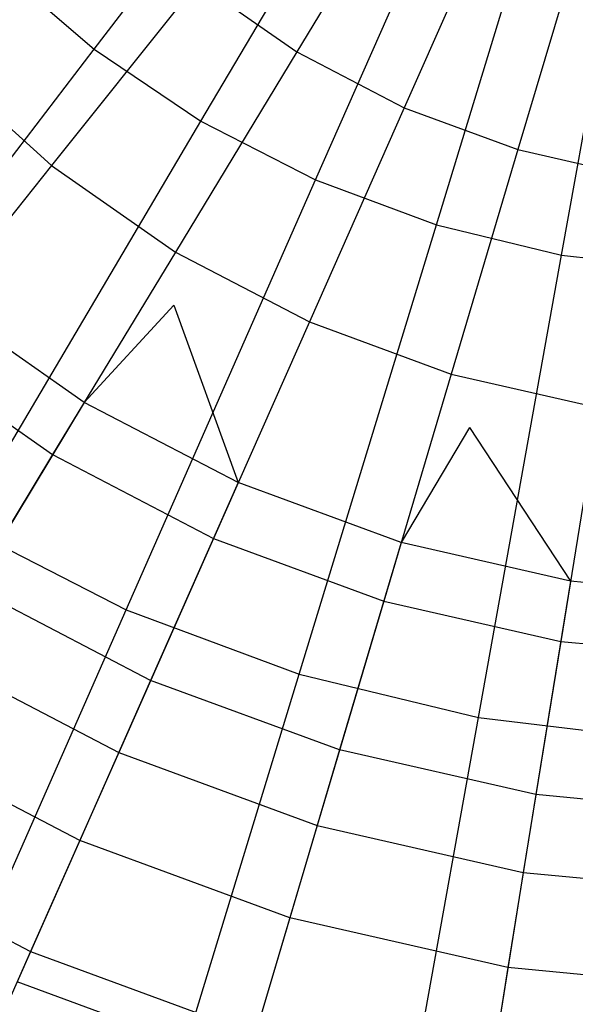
# Model space of a CAD drawing. Extents: x -6 to 6.5, y 0.1 to 12.5.
# Tile 15 of 44: x -0.209 to 0.169, y 4.271 to 4.942. Entities that reach past the tile are written whole.
import ezdxf

# ---------------------------------------------------------------- set-up
doc = ezdxf.new("R2010")
doc.units = 0
doc.header["$LTSCALE"] = 2.54
doc.layers.get('0').update_dxf_attribs({"color": 13, "linetype": 'CONTINUOUS'})

# ---------------------------------------------------------------- blocks, each defined once
blk = doc.blocks.new('GRUPUJ_1')
at = {"color": 0}
for p, q in [((5.8005, 4.86119, 18.00611), (5.99614, 5.11746, 18.06725)), ((5.8005, 4.86119, 18.00611), (5.99614, 5.11746, 18.06725)), ((5.87329, 4.81216, 18.00611), (6.03725, 5.08977, 18.06725)), ((5.87329, 4.81216, 18.00611), (6.03725, 5.08977, 18.06725)), ((5.95138, 4.77208, 18.00611), (6.08135, 5.06714, 18.06725)), ((5.95138, 4.77208, 18.00611), (6.08135, 5.06714, 18.06725)), ((6.03365, 4.74152, 18.00611), (6.12781, 5.04988, 18.06725)), ((6.03365, 4.74152, 18.00611), (6.12781, 5.04988, 18.06725)), ((6.11896, 4.72091, 18.00611), (6.176, 5.03824, 18.06725)), ((6.11896, 4.72091, 18.00611), (6.176, 5.03824, 18.06725)), ((6.01517, 4.98571, 14.56477), (5.93858, 4.85936, 14.37113)), ((6.01517, 4.98571, 14.56477), (5.93858, 4.85936, 14.37113)), ((6.07152, 4.95631, 14.56477), (6.01172, 4.82121, 14.37113)), ((6.07152, 4.95631, 14.56477), (6.01172, 4.82121, 14.37113)), ((6.13116, 4.93436, 14.56477), (6.08913, 4.79272, 14.37113)), ((6.13116, 4.93436, 14.56477), (6.08913, 4.79272, 14.37113)), ((5.73401, 4.91849, 18.00611), (5.8005, 4.86119, 18.00611)), ((5.73401, 4.91849, 18.00611), (5.8005, 4.86119, 18.00611)), ((5.87093, 4.90656, 14.37113), (5.77147, 4.78183, 14.12388)), ((5.87093, 4.90656, 14.37113), (5.77147, 4.78183, 14.12388)), ((5.87093, 4.90656, 14.37113), (5.93858, 4.85936, 14.37113)), ((5.87093, 4.90656, 14.37113), (5.93858, 4.85936, 14.37113)), ((5.60616, 4.60663, 17.91761), (5.8005, 4.86119, 18.00611)), ((5.60616, 4.60663, 17.91761), (5.8005, 4.86119, 18.00611)), ((5.8005, 4.86119, 18.00611), (5.87329, 4.81216, 18.00611)), ((5.8005, 4.86119, 18.00611), (5.87329, 4.81216, 18.00611)), ((5.93858, 4.85936, 14.37113), (5.85589, 4.72295, 14.12388)), ((5.93858, 4.85936, 14.37113), (5.85589, 4.72295, 14.12388)), ((5.93858, 4.85936, 14.37113), (6.01172, 4.82121, 14.37113)), ((5.93858, 4.85936, 14.37113), (6.01172, 4.82121, 14.37113)), ((5.69527, 4.85103, 14.12388), (5.77147, 4.78183, 14.12388)), ((5.69527, 4.85103, 14.12388), (5.77147, 4.78183, 14.12388)), ((6.01172, 4.82121, 14.37113), (5.94714, 4.67534, 14.12388)), ((6.01172, 4.82121, 14.37113), (5.94714, 4.67534, 14.12388)), ((6.01172, 4.82121, 14.37113), (6.08913, 4.79272, 14.37113)), ((6.01172, 4.82121, 14.37113), (6.08913, 4.79272, 14.37113)), ((5.71043, 4.5364, 17.91761), (5.87329, 4.81216, 18.00611)), ((5.71043, 4.5364, 17.91761), (5.87329, 4.81216, 18.00611)), ((5.87329, 4.81216, 18.00611), (5.95138, 4.77208, 18.00611)), ((5.87329, 4.81216, 18.00611), (5.95138, 4.77208, 18.00611)), ((6.08913, 4.79272, 14.37113), (6.04374, 4.63979, 14.12388)), ((6.08913, 4.79272, 14.37113), (6.04374, 4.63979, 14.12388)), ((6.08913, 4.79272, 14.37113), (6.16954, 4.77437, 14.37113)), ((6.08913, 4.79272, 14.37113), (6.16954, 4.77437, 14.37113)), ((5.77147, 4.78183, 14.12388), (5.67083, 4.65564, 13.83356)), ((5.77147, 4.78183, 14.12388), (5.67083, 4.65564, 13.83356)), ((5.77147, 4.78183, 14.12388), (5.85589, 4.72295, 14.12388)), ((5.77147, 4.78183, 14.12388), (5.85589, 4.72295, 14.12388)), ((5.82227, 4.47899, 17.91761), (5.95138, 4.77208, 18.00611)), ((5.82227, 4.47899, 17.91761), (5.95138, 4.77208, 18.00611)), ((5.95138, 4.77208, 18.00611), (6.03365, 4.74152, 18.00611)), ((5.95138, 4.77208, 18.00611), (6.03365, 4.74152, 18.00611)), ((5.94012, 4.43522, 17.91761), (6.03365, 4.74152, 18.00611)), ((5.94012, 4.43522, 17.91761), (6.03365, 4.74152, 18.00611)), ((6.03365, 4.74152, 18.00611), (6.11896, 4.72091, 18.00611)), ((6.03365, 4.74152, 18.00611), (6.11896, 4.72091, 18.00611)), ((5.85589, 4.72295, 14.12388), (5.77221, 4.58492, 13.83356)), ((5.85589, 4.72295, 14.12388), (5.77221, 4.58492, 13.83356)), ((5.85589, 4.72295, 14.12388), (5.94714, 4.67534, 14.12388)), ((5.85589, 4.72295, 14.12388), (5.94714, 4.67534, 14.12388)), ((6.06231, 4.40569, 17.91761), (6.11896, 4.72091, 18.00611)), ((6.06231, 4.40569, 17.91761), (6.11896, 4.72091, 18.00611)), ((6.11896, 4.72091, 18.00611), (6.20612, 4.71053, 18.00611)), ((6.11896, 4.72091, 18.00611), (6.20612, 4.71053, 18.00611)), ((5.79377, 4.62048, 7.89123), (5.69676, 4.68815, 7.89123)), ((5.85478, 4.68669, 7.78018), (5.79377, 4.62048, 7.89123)), ((5.85478, 4.68669, 7.78018), (5.89864, 4.56577, 7.89123)), ((5.94714, 4.67534, 14.12388), (5.8818, 4.52774, 13.83356)), ((5.94714, 4.67534, 14.12388), (5.8818, 4.52774, 13.83356)), ((5.94714, 4.67534, 14.12388), (6.04374, 4.63979, 14.12388)), ((5.94714, 4.67534, 14.12388), (6.04374, 4.63979, 14.12388)), ((5.67083, 4.65564, 13.83356), (5.77221, 4.58492, 13.83356)), ((5.67083, 4.65564, 13.83356), (5.77221, 4.58492, 13.83356)), ((6.04374, 4.63979, 14.12388), (5.99781, 4.48505, 13.83356)), ((6.04374, 4.63979, 14.12388), (5.99781, 4.48505, 13.83356)), ((6.04374, 4.63979, 14.12388), (6.14408, 4.61689, 14.12388)), ((6.04374, 4.63979, 14.12388), (6.14408, 4.61689, 14.12388)), ((5.79377, 4.62048, 7.89123), (5.71737, 4.49446, 8.05288)), ((5.79377, 4.62048, 7.89123), (5.71737, 4.49446, 8.05288)), ((5.89864, 4.56577, 7.89123), (5.79377, 4.62048, 7.89123)), ((5.89864, 4.56577, 7.89123), (5.79377, 4.62048, 7.89123)), ((6.14408, 4.61689, 14.12388), (6.11832, 4.45754, 13.83356)), ((6.14408, 4.61689, 14.12388), (6.11832, 4.45754, 13.83356)), ((6.05616, 4.60327, 7.78018), (6.00964, 4.52492, 7.89123)), ((6.05616, 4.60327, 7.78018), (6.12496, 4.4986, 7.89123)), ((5.77221, 4.58492, 13.83356), (5.68953, 4.44853, 13.50327)), ((5.77221, 4.58492, 13.83356), (5.68953, 4.44853, 13.50327)), ((5.77221, 4.58492, 13.83356), (5.8818, 4.52774, 13.83356)), ((5.77221, 4.58492, 13.83356), (5.8818, 4.52774, 13.83356)), ((5.89864, 4.56577, 7.89123), (5.83898, 4.43101, 8.05288)), ((5.89864, 4.56577, 7.89123), (5.83898, 4.43101, 8.05288)), ((6.00964, 4.52492, 7.89123), (5.89864, 4.56577, 7.89123)), ((5.71043, 4.5364, 17.91761), (5.82227, 4.47899, 17.91761)), ((5.71043, 4.5364, 17.91761), (5.82227, 4.47899, 17.91761)), ((5.8818, 4.52774, 13.83356), (5.81725, 4.3819, 13.50327)), ((5.8818, 4.52774, 13.83356), (5.81725, 4.3819, 13.50327)), ((5.8818, 4.52774, 13.83356), (5.99781, 4.48505, 13.83356)), ((5.8818, 4.52774, 13.83356), (5.99781, 4.48505, 13.83356)), ((6.00964, 4.52492, 7.89123), (5.96771, 4.38364, 8.05288)), ((6.00964, 4.52492, 7.89123), (5.96771, 4.38364, 8.05288)), ((6.12496, 4.4986, 7.89123), (6.00964, 4.52492, 7.89123)), ((6.12496, 4.4986, 7.89123), (6.00964, 4.52492, 7.89123)), ((6.12496, 4.4986, 7.89123), (6.10144, 4.35312, 8.05288)), ((6.12496, 4.4986, 7.89123), (6.10144, 4.35312, 8.05288)), ((6.2427, 4.48725, 7.89123), (6.12496, 4.4986, 7.89123)), ((5.83898, 4.43101, 8.05288), (5.71737, 4.49446, 8.05288)), ((5.83898, 4.43101, 8.05288), (5.71737, 4.49446, 8.05288)), ((5.99781, 4.48505, 13.83356), (5.95243, 4.33215, 13.50327)), ((5.99781, 4.48505, 13.83356), (5.95243, 4.33215, 13.50327)), ((5.99781, 4.48505, 13.83356), (6.11832, 4.45754, 13.83356)), ((5.99781, 4.48505, 13.83356), (6.11832, 4.45754, 13.83356)), ((5.6993, 4.19983, 17.80599), (5.82227, 4.47899, 17.91761)), ((5.6993, 4.19983, 17.80599), (5.82227, 4.47899, 17.91761)), ((5.82227, 4.47899, 17.91761), (5.94012, 4.43522, 17.91761)), ((5.82227, 4.47899, 17.91761), (5.94012, 4.43522, 17.91761)), ((6.11832, 4.45754, 13.83356), (6.09287, 4.3001, 13.50327)), ((6.11832, 4.45754, 13.83356), (6.09287, 4.3001, 13.50327)), ((6.11832, 4.45754, 13.83356), (6.24136, 4.44567, 13.83356)), ((6.11832, 4.45754, 13.83356), (6.24136, 4.44567, 13.83356)), ((5.68953, 4.44853, 13.50327), (5.81725, 4.3819, 13.50327)), ((5.68953, 4.44853, 13.50327), (5.81725, 4.3819, 13.50327)), ((5.83898, 4.43101, 8.05288), (5.79064, 4.32181, 8.19713)), ((5.83898, 4.43101, 8.05288), (5.79064, 4.32181, 8.19713)), ((5.96771, 4.38364, 8.05288), (5.83898, 4.43101, 8.05288)), ((5.96771, 4.38364, 8.05288), (5.83898, 4.43101, 8.05288)), ((5.85103, 4.14347, 17.80599), (5.94012, 4.43522, 17.91761)), ((5.85103, 4.14347, 17.80599), (5.94012, 4.43522, 17.91761)), ((5.94012, 4.43522, 17.91761), (6.06231, 4.40569, 17.91761)), ((5.94012, 4.43522, 17.91761), (6.06231, 4.40569, 17.91761)), ((6.00835, 4.10546, 17.80599), (6.06231, 4.40569, 17.91761)), ((6.00835, 4.10546, 17.80599), (6.06231, 4.40569, 17.91761)), ((6.06231, 4.40569, 17.91761), (6.18714, 4.39082, 17.91761)), ((6.06231, 4.40569, 17.91761), (6.18714, 4.39082, 17.91761)), ((5.79064, 4.32181, 8.19713), (5.65546, 4.39233, 8.19713)), ((5.79064, 4.32181, 8.19713), (5.65546, 4.39233, 8.19713)), ((5.96771, 4.38364, 8.05288), (5.93373, 4.26915, 8.19713)), ((5.96771, 4.38364, 8.05288), (5.93373, 4.26915, 8.19713)), ((6.10144, 4.35312, 8.05288), (5.96771, 4.38364, 8.05288)), ((6.10144, 4.35312, 8.05288), (5.96771, 4.38364, 8.05288)), ((5.81725, 4.3819, 13.50327), (5.75719, 4.24622, 13.14917)), ((5.81725, 4.3819, 13.50327), (5.75719, 4.24622, 13.14917)), ((5.81725, 4.3819, 13.50327), (5.95243, 4.33215, 13.50327)), ((5.81725, 4.3819, 13.50327), (5.95243, 4.33215, 13.50327)), ((6.10144, 4.35312, 8.05288), (6.08238, 4.23522, 8.19713)), ((6.10144, 4.35312, 8.05288), (6.08238, 4.23522, 8.19713)), ((6.23797, 4.33994, 8.05288), (6.10144, 4.35312, 8.05288)), ((6.23797, 4.33994, 8.05288), (6.10144, 4.35312, 8.05288)), ((5.95243, 4.33215, 13.50327), (5.91021, 4.18991, 13.14917)), ((5.95243, 4.33215, 13.50327), (5.91021, 4.18991, 13.14917)), ((5.95243, 4.33215, 13.50327), (6.09287, 4.3001, 13.50327)), ((5.95243, 4.33215, 13.50327), (6.09287, 4.3001, 13.50327)), ((5.61261, 4.32165, 13.14917), (5.75719, 4.24622, 13.14917)), ((5.61261, 4.32165, 13.14917), (5.75719, 4.24622, 13.14917)), ((5.79064, 4.32181, 8.19713), (5.74804, 4.22557, 8.34908)), ((5.79064, 4.32181, 8.19713), (5.74804, 4.22557, 8.34908)), ((5.93373, 4.26915, 8.19713), (5.79064, 4.32181, 8.19713)), ((5.93373, 4.26915, 8.19713), (5.79064, 4.32181, 8.19713)), ((6.09287, 4.3001, 13.50327), (6.06919, 4.15362, 13.14917)), ((6.09287, 4.3001, 13.50327), (6.06919, 4.15362, 13.14917)), ((6.09287, 4.3001, 13.50327), (6.23625, 4.28626, 13.50327)), ((6.09287, 4.3001, 13.50327), (6.23625, 4.28626, 13.50327)), ((5.93373, 4.26915, 8.19713), (5.90379, 4.16826, 8.34908)), ((5.93373, 4.26915, 8.19713), (5.90379, 4.16826, 8.34908)), ((6.08238, 4.23522, 8.19713), (5.93373, 4.26915, 8.19713)), ((6.08238, 4.23522, 8.19713), (5.93373, 4.26915, 8.19713)), ((5.75719, 4.24622, 13.14917), (5.7036, 4.12518, 12.78226)), ((5.75719, 4.24622, 13.14917), (5.7036, 4.12518, 12.78226)), ((5.75719, 4.24622, 13.14917), (5.91021, 4.18991, 13.14917)), ((5.75719, 4.24622, 13.14917), (5.91021, 4.18991, 13.14917)), ((6.08238, 4.23522, 8.19713), (6.06558, 4.13133, 8.34908)), ((6.08238, 4.23522, 8.19713), (6.06558, 4.13133, 8.34908)), ((6.23414, 4.22058, 8.19713), (6.08238, 4.23522, 8.19713)), ((6.23414, 4.22058, 8.19713), (6.08238, 4.23522, 8.19713)), ((5.90379, 4.16826, 8.34908), (5.74804, 4.22557, 8.34908)), ((5.90379, 4.16826, 8.34908), (5.74804, 4.22557, 8.34908))]:
    blk.add_line(p, q, dxfattribs=at)

msp = doc.modelspace()

# ---------------------------------------------------------------- block references
at = {"color": 0}
msp.add_blockref('GRUPUJ_1', (-5.95897, 0.06113, 0.25011), dxfattribs=at)

doc.saveas('drawing.dxf')
